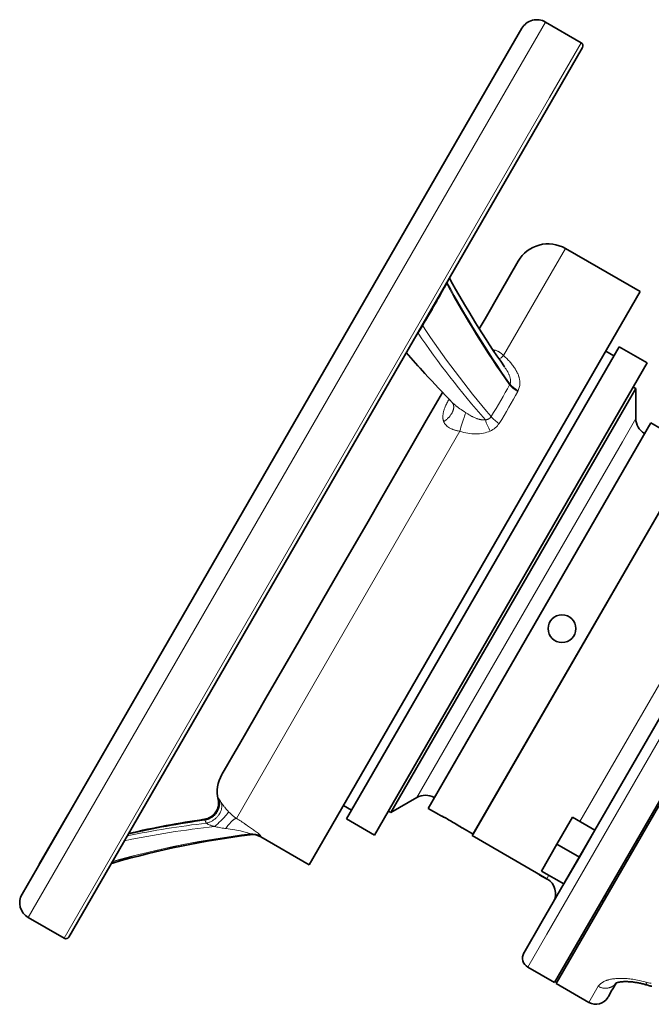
# Model space of a CAD drawing. Header units: inches. Extents: x 2990 to 3303, y 339 to 666.
# Tile 3 of 26: x 2990 to 3027, y 467 to 524. Entities that reach past the tile are written whole.
import ezdxf

# ---------------------------------------------------------------- set-up
doc = ezdxf.new("R2010")
doc.units = ezdxf.units.IN
doc.header["$MEASUREMENT"] = 0

msp = doc.modelspace()

# ---------------------------------------------------------------- linework, layer by layer
at = {"color": 7, "lineweight": 13, "ltscale": 0.459065}
for p, q in [((3019.034, 520.658), (3020.87, 523.838)), ((3022.949, 522.638), (3021.112, 519.458))]:
    msp.add_line(p, q, dxfattribs=at)
at = {"color": 7, "lineweight": 35, "ltscale": 0.3}
for p, q in [((3020.87, 523.838), (3022.949, 522.638)), ((2990.87, 471.877), (2992.949, 470.677))]:
    msp.add_line(p, q, dxfattribs=at)
at = {"color": 7, "lineweight": 35, "ltscale": 0.443761}
msp.add_line((3019.504, 523.472), (3017.729, 520.398), dxfattribs=at)
at = {"color": 7, "lineweight": 35, "ltscale": 0.456004}
msp.add_line((3023.022, 522.365), (3021.198, 519.206), dxfattribs=at)
at = {"color": 7, "lineweight": 13}
for p, q in [((2998.679, 485.401), (3019.034, 520.658)), ((3021.112, 519.458), (2992.949, 470.677)), ((3018.44, 504.483), (3020.853, 508.663)), ((3007.826, 486.099), (3015.905, 500.093)), ((3020.946, 470.913), (3037.844, 500.182)), ((3025.333, 499.49), (3016.716, 484.565)), ((3025.864, 498.677), (3017.586, 484.339)), ((3022.871, 477.448), (3030.575, 490.791)), ((3002.941, 477.637), (3007.826, 486.099)), ((2990.87, 471.877), (2998.679, 485.401)), ((3016.716, 484.565), (3013.41, 478.839)), ((3017.586, 484.339), (3014.41, 478.839))]:
    msp.add_line(p, q, dxfattribs=at)
at = {"color": 7, "lineweight": 35}
for p, q in [((3017.729, 520.398), (2998.052, 486.317)), ((3021.198, 519.206), (2993.222, 470.75)), ((3022.029, 510.698), (3026.359, 508.198)), ((3007.159, 474.943), (3026.359, 508.198)), ((3009.32, 477.6), (3025.138, 504.998)), ((3010.947, 476.66), (3026.766, 504.059)), ((3025.241, 501.063), (3011.91, 477.973)), ((3014.073, 478.21), (3026.987, 500.577)), ((3039.403, 499.282), (3021.403, 468.105)), ((3016.628, 476.635), (3029.628, 499.152)), ((3016.671, 476.71), (3029.585, 499.077)), ((3021.489, 468.055), (3039.489, 499.232)), ((3034.258, 495.171), (3020.689, 471.669)), ((3023.737, 476.948), (3031.68, 490.706)), ((2998.052, 486.317), (2990.504, 473.243)), ((3020.958, 474.135), (3016.628, 476.635))]:
    msp.add_line(p, q, dxfattribs=at)
at = {"color": 7, "lineweight": 13, "ltscale": 0.293802}
msp.add_line((3020.853, 508.663), (3022.029, 510.698), dxfattribs=at)
at = {"color": 7, "lineweight": 35, "ltscale": 0.263198}
msp.add_line((3019.297, 509.966), (3018.244, 508.143), dxfattribs=at)
at = {"color": 7, "lineweight": 35, "ltscale": 0.219063}
msp.add_line((3017.368, 506.625), (3018.244, 508.143), dxfattribs=at)
at = {"color": 7, "lineweight": 35, "ltscale": 0.084084}
msp.add_line((3017.031, 506.042), (3017.368, 506.625), dxfattribs=at)
at = {"color": 7, "lineweight": 13, "ltscale": 0.003873}
msp.add_line((3013.462, 505.808), (3013.48, 505.783), dxfattribs=at)
at = {"color": 7, "lineweight": 35, "ltscale": 0.234894}
msp.add_line((3025.138, 504.998), (3026.766, 504.059), dxfattribs=at)
at = {"color": 7, "lineweight": 35, "ltscale": 0.067887}
for p, q in [((3024.368, 504.75), (3024.838, 504.479)), ((3009.149, 478.391), (3009.62, 478.119))]:
    msp.add_line(p, q, dxfattribs=at)
at = {"color": 7, "lineweight": 13, "ltscale": 0.006937}
msp.add_line((3018.812, 502.84), (3018.786, 502.791), dxfattribs=at)
at = {"color": 7, "lineweight": 35, "ltscale": 0.035392}
msp.add_line((3014.757, 502.104), (3014.899, 502.349), dxfattribs=at)
at = {"color": 7, "lineweight": 13, "ltscale": 0.00732}
msp.add_line((3019.288, 502.46), (3019.261, 502.407), dxfattribs=at)
at = {"color": 7, "lineweight": 35, "ltscale": 0.217291}
msp.add_line((3026.11, 502.568), (3025.241, 501.063), dxfattribs=at)
at = {"color": 7, "lineweight": 35, "ltscale": 0.022218}
for p, q in [((3025.957, 502.657), (3026.11, 502.568)), ((3011.757, 478.062), (3011.91, 477.973))]:
    msp.add_line(p, q, dxfattribs=at)
at = {"color": 7, "lineweight": 35, "ltscale": 0.216506}
msp.add_line((3026.11, 500.836), (3026.11, 502.568), dxfattribs=at)
at = {"color": 7, "lineweight": 35, "ltscale": 0.200063}
msp.add_line((3013.957, 500.718), (3014.757, 502.104), dxfattribs=at)
at = {"color": 7, "lineweight": 13, "ltscale": 0.007332}
msp.add_line((3015.243, 501.893), (3015.273, 501.944), dxfattribs=at)
at = {"color": 7, "lineweight": 13, "ltscale": 0.001517}
msp.add_line((3015.28, 501.954), (3015.273, 501.944), dxfattribs=at)
at = {"color": 7, "lineweight": 35, "ltscale": 0.209821}
msp.add_line((3013.118, 499.264), (3013.957, 500.718), dxfattribs=at)
at = {"color": 7, "lineweight": 13, "ltscale": 0.194338}
msp.add_line((3025.333, 499.49), (3026.11, 500.836), dxfattribs=at)
at = {"color": 7, "lineweight": 35, "ltscale": 0.086989}
msp.add_line((3026.987, 500.577), (3027.59, 500.229), dxfattribs=at)
at = {"color": 7, "lineweight": 13, "ltscale": 0.186686}
msp.add_line((3026.61, 499.97), (3025.864, 498.677), dxfattribs=at)
at = {"color": 7, "lineweight": 35, "ltscale": 0.002832}
for p, q in [((3026.61, 499.97), (3026.63, 499.959)), ((3014.41, 478.839), (3014.43, 478.828))]:
    msp.add_line(p, q, dxfattribs=at)
at = {"color": 7, "lineweight": 35, "ltscale": 0.216295}
msp.add_line((3012.253, 497.766), (3013.118, 499.264), dxfattribs=at)
at = {"color": 7, "lineweight": 35, "ltscale": 0.219278}
msp.add_line((3011.376, 496.247), (3012.253, 497.766), dxfattribs=at)
at = {"color": 7, "lineweight": 35, "ltscale": 0.218744}
msp.add_line((3010.501, 494.731), (3011.376, 496.247), dxfattribs=at)
at = {"color": 7, "lineweight": 35, "ltscale": 0.214855}
msp.add_line((3009.641, 493.243), (3010.501, 494.731), dxfattribs=at)
at = {"color": 7, "lineweight": 35, "ltscale": 0.207934}
msp.add_line((3008.809, 491.802), (3009.641, 493.243), dxfattribs=at)
at = {"color": 7, "lineweight": 35, "ltscale": 0.198421}
msp.add_line((3008.016, 490.427), (3008.809, 491.802), dxfattribs=at)
at = {"color": 7, "lineweight": 35, "ltscale": 0.36054}
msp.add_line((3006.574, 487.929), (3008.016, 490.427), dxfattribs=at)
at = {"color": 7, "lineweight": 35, "ltscale": 0.326123}
msp.add_line((3005.269, 485.67), (3006.574, 487.929), dxfattribs=at)
at = {"color": 7, "lineweight": 35, "ltscale": 0.153258}
msp.add_line((3004.656, 484.608), (3005.269, 485.67), dxfattribs=at)
at = {"color": 7, "lineweight": 35, "ltscale": 0.142768}
msp.add_line((3004.085, 483.619), (3004.656, 484.608), dxfattribs=at)
at = {"color": 7, "lineweight": 35, "ltscale": 0.129293}
msp.add_line((3003.568, 482.723), (3004.085, 483.619), dxfattribs=at)
at = {"color": 7, "lineweight": 35, "ltscale": 0.113011}
msp.add_line((3003.116, 481.94), (3003.568, 482.723), dxfattribs=at)
at = {"color": 7, "lineweight": 35, "ltscale": 0.094262}
msp.add_line((3002.739, 481.287), (3003.116, 481.94), dxfattribs=at)
at = {"color": 7, "lineweight": 35, "ltscale": 0.073544}
msp.add_line((3002.445, 480.778), (3002.739, 481.287), dxfattribs=at)
at = {"color": 7, "lineweight": 35, "ltscale": 0.028775}
msp.add_line((3002.123, 480.222), (3002.239, 480.421), dxfattribs=at)
at = {"color": 7, "lineweight": 35, "ltscale": 0.051482}
msp.add_line((3002.239, 480.421), (3002.445, 480.778), dxfattribs=at)
at = {"color": 7, "lineweight": 35, "ltscale": 0.006711}
msp.add_line((3002.097, 480.175), (3002.123, 480.222), dxfattribs=at)
at = {"color": 7, "lineweight": 13, "ltscale": 0.005674}
msp.add_line((3001.894, 478.772), (3001.879, 478.729), dxfattribs=at)
at = {"color": 7, "lineweight": 35, "ltscale": 0.216507}
msp.add_line((3013.41, 478.839), (3011.91, 477.973), dxfattribs=at)
at = {"color": 7, "lineweight": 35, "ltscale": 0.08699}
for p, q in [((3014.073, 478.21), (3014.676, 477.862)), ((3016.069, 477.058), (3016.671, 476.71))]:
    msp.add_line(p, q, dxfattribs=at)
at = {"color": 7, "lineweight": 35, "ltscale": 0.413146}
msp.add_line((2991.504, 474.975), (2993.157, 477.838), dxfattribs=at)
at = {"color": 7, "lineweight": 13, "ltscale": 0.000231}
msp.add_line((3001.07, 477.574), (3001.071, 477.576), dxfattribs=at)
at = {"color": 7, "lineweight": 35, "ltscale": 0.234895}
msp.add_line((3009.32, 477.6), (3010.947, 476.66), dxfattribs=at)
at = {"color": 7, "lineweight": 35, "ltscale": 0.006546}
msp.add_line((3014.819, 477.789), (3014.773, 477.813), dxfattribs=at)
at = {"color": 7, "lineweight": 35, "ltscale": 0.016825}
msp.add_line((3015.005, 477.692), (3014.886, 477.755), dxfattribs=at)
at = {"color": 7, "lineweight": 35, "ltscale": 0.225}
for p, q in [((3022.438, 477.698), (3021.538, 476.139)), ((3022.837, 475.389), (3023.737, 476.948)), ((3021.538, 476.139), (3020.638, 474.581)), ((3021.937, 473.831), (3022.837, 475.389)), ((3021.403, 468.105), (3019.844, 469.005))]:
    msp.add_line(p, q, dxfattribs=at)
at = {"color": 7, "lineweight": 35, "ltscale": 0.1875}
for p, q in [((3022.438, 477.698), (3023.737, 476.948)), ((3022.837, 475.389), (3021.538, 476.139)), ((3020.638, 474.581), (3021.937, 473.831))]:
    msp.add_line(p, q, dxfattribs=at)
at = {"color": 7, "lineweight": 13, "ltscale": 0.010687}
msp.add_line((3001.147, 477.449), (3001.107, 477.525), dxfattribs=at)
at = {"color": 7, "lineweight": 35, "ltscale": 0.016433}
msp.add_line((3015.404, 477.47), (3015.29, 477.535), dxfattribs=at)
at = {"color": 7, "lineweight": 13, "ltscale": 0.000629}
msp.add_line((3003.738, 476.733), (3003.738, 476.728), dxfattribs=at)
at = {"color": 7, "lineweight": 13, "ltscale": 0.005447}
msp.add_line((3003.738, 476.684), (3003.738, 476.728), dxfattribs=at)
at = {"color": 7, "lineweight": 13, "ltscale": 0.000673}
msp.add_line((3004.362, 476.608), (3004.362, 476.602), dxfattribs=at)
at = {"color": 7, "lineweight": 13, "ltscale": 0.00557}
msp.add_line((3004.362, 476.602), (3004.362, 476.558), dxfattribs=at)
at = {"color": 7, "lineweight": 35, "ltscale": 0.403696}
msp.add_line((3004.362, 476.558), (3007.159, 474.943), dxfattribs=at)
at = {"color": 7, "lineweight": 13, "ltscale": 0.012084}
msp.add_line((2995.767, 475.045), (2995.801, 475.135), dxfattribs=at)
at = {"color": 7, "lineweight": 13, "ltscale": 0.001467}
msp.add_line((2995.803, 475.147), (2995.801, 475.135), dxfattribs=at)
at = {"color": 7, "lineweight": 35, "ltscale": 0.0125}
for p, q in [((3025.516, 475.229), (3025.602, 475.179)), ((3024.316, 473.15), (3024.402, 473.1)), ((3024.239, 472.818), (3024.153, 472.868))]:
    msp.add_line(p, q, dxfattribs=at)
at = {"color": 7, "lineweight": 35, "ltscale": 0.003066}
msp.add_line((3020.525, 474.385), (3020.513, 474.364), dxfattribs=at)
at = {"color": 7, "lineweight": 35, "ltscale": 0.09037}
msp.add_line((3021.139, 474.002), (3020.513, 474.364), dxfattribs=at)
at = {"color": 7, "lineweight": 13, "ltscale": 0.028222}
msp.add_line((3020.958, 474.135), (3021.071, 474.331), dxfattribs=at)
at = {"color": 7, "lineweight": 35, "ltscale": 0.266266}
msp.add_line((3019.624, 469.824), (3020.689, 471.669), dxfattribs=at)
at = {"color": 7, "lineweight": 13, "ltscale": 0.275439}
msp.add_line((3019.844, 469.005), (3020.946, 470.913), dxfattribs=at)
at = {"color": 7, "lineweight": 35, "ltscale": 0.275}
msp.add_line((3023.395, 466.955), (3021.489, 468.055), dxfattribs=at)
at = {"color": 7, "lineweight": 13, "ltscale": 0.135091}
msp.add_line((3023.935, 467.891), (3023.395, 466.955), dxfattribs=at)
at = {"color": 7, "lineweight": 35, "ltscale": 0.046915}
msp.add_line((3024.781, 467.755), (3024.968, 468.08), dxfattribs=at)
at = {"color": 7, "lineweight": 35, "ltscale": 0.006191}
msp.add_line((3024.496, 467.262), (3024.52, 467.305), dxfattribs=at)
at = {"color": 7, "lineweight": 35, "ltscale": 0.024761}
msp.add_line((3024.52, 467.305), (3024.619, 467.476), dxfattribs=at)
at = {"color": 7, "lineweight": 35, "ltscale": 0.018195}
msp.add_line((3024.619, 467.476), (3024.692, 467.602), dxfattribs=at)
at = {"color": 7, "lineweight": 35, "ltscale": 0.022079}
msp.add_line((3024.692, 467.602), (3024.781, 467.755), dxfattribs=at)
at = {"color": 7, "lineweight": 35, "ltscale": 0.002063}
msp.add_line((3024.487, 467.248), (3024.496, 467.262), dxfattribs=at)
at = {"color": 7, "lineweight": 13}
for points in [[(3013.749, 506.207), (3013.939, 506.528), (3014.126, 506.847), (3014.311, 507.164), (3014.403, 507.323), (3014.494, 507.481), (3014.583, 507.637), (3014.671, 507.792), (3014.788, 507.999), (3014.903, 508.205), (3015.017, 508.409), (3015.144, 508.639)], [(3015.176, 508.701), (3015.185, 508.722), (3015.194, 508.742), (3015.202, 508.761), (3015.21, 508.779), (3015.22, 508.808), (3015.229, 508.836), (3015.236, 508.863), (3015.242, 508.89)], [(3018.44, 504.483), (3018.422, 504.502), (3018.404, 504.52), (3018.385, 504.538), (3018.366, 504.555), (3018.34, 504.578), (3018.314, 504.601), (3018.287, 504.622), (3018.254, 504.647), (3018.22, 504.671), (3018.185, 504.693), (3018.167, 504.704), (3018.149, 504.715), (3018.131, 504.725), (3018.113, 504.734), (3018.08, 504.75), (3018.048, 504.765), (3018.014, 504.778), (3017.981, 504.79), (3017.946, 504.801)], [(3018.44, 504.483), (3018.502, 504.429), (3018.532, 504.402), (3018.562, 504.374), (3018.606, 504.332), (3018.65, 504.29), (3018.692, 504.247), (3018.734, 504.204), (3018.779, 504.155), (3018.823, 504.106), (3018.865, 504.057), (3018.906, 504.007)], [(3018.906, 504.007), (3018.946, 503.957), (3018.985, 503.906), (3019.023, 503.854), (3019.059, 503.802), (3019.093, 503.749), (3019.11, 503.723), (3019.126, 503.696), (3019.142, 503.67), (3019.157, 503.643), (3019.172, 503.617), (3019.186, 503.59), (3019.2, 503.564), (3019.214, 503.537), (3019.227, 503.511), (3019.239, 503.484)], [(3018.83, 503.153), (3018.826, 503.172), (3018.822, 503.19), (3018.812, 503.228), (3018.8, 503.266), (3018.786, 503.304), (3018.772, 503.343), (3018.762, 503.366), (3018.752, 503.39), (3018.741, 503.414), (3018.73, 503.439), (3018.706, 503.487), (3018.68, 503.535)], [(3019.239, 503.484), (3019.26, 503.437), (3019.28, 503.391), (3019.298, 503.344), (3019.314, 503.296), (3019.329, 503.249), (3019.336, 503.226), (3019.342, 503.202), (3019.35, 503.17), (3019.357, 503.139), (3019.363, 503.107), (3019.37, 503.072), (3019.375, 503.036), (3019.379, 503.001), (3019.381, 502.975), (3019.383, 502.949)], [(3018.812, 502.84), (3018.816, 502.851), (3018.821, 502.863), (3018.825, 502.874), (3018.828, 502.886), (3018.834, 502.91), (3018.839, 502.935), (3018.842, 502.96), (3018.844, 502.986), (3018.845, 503.01), (3018.845, 503.035), (3018.844, 503.059), (3018.841, 503.084), (3018.839, 503.101), (3018.837, 503.118), (3018.83, 503.152), (3018.83, 503.153)], [(3015.243, 501.893), (3015.211, 501.838), (3015.181, 501.783), (3015.151, 501.728), (3015.123, 501.672), (3015.097, 501.616), (3015.072, 501.56), (3015.049, 501.504), (3015.032, 501.461), (3015.016, 501.419), (3015.002, 501.376), (3014.988, 501.334), (3014.976, 501.292), (3014.965, 501.25), (3014.953, 501.204), (3014.944, 501.158), (3014.935, 501.112), (3014.932, 501.089), (3014.929, 501.066), (3014.925, 501.029), (3014.922, 500.993), (3014.92, 500.956), (3014.919, 500.92), (3014.92, 500.884), (3014.922, 500.854), (3014.925, 500.824), (3014.929, 500.795), (3014.934, 500.765), (3014.94, 500.737), (3014.947, 500.709), (3014.956, 500.682), (3014.965, 500.655)], [(3014.965, 500.655), (3015.006, 500.682), (3015.046, 500.71), (3015.085, 500.739), (3015.123, 500.769), (3015.16, 500.801), (3015.196, 500.833), (3015.231, 500.867), (3015.248, 500.884), (3015.264, 500.902), (3015.281, 500.919), (3015.297, 500.937), (3015.321, 500.966), (3015.345, 500.996), (3015.368, 501.026), (3015.389, 501.057), (3015.41, 501.088), (3015.432, 501.123), (3015.442, 501.141), (3015.452, 501.159), (3015.466, 501.187), (3015.479, 501.214), (3015.491, 501.242), (3015.502, 501.27), (3015.513, 501.301), (3015.523, 501.332), (3015.531, 501.363), (3015.537, 501.395), (3015.543, 501.426), (3015.545, 501.441), (3015.546, 501.457), (3015.548, 501.486), (3015.548, 501.515), (3015.548, 501.529), (3015.547, 501.543), (3015.545, 501.562), (3015.543, 501.58), (3015.539, 501.599), (3015.534, 501.622), (3015.528, 501.645), (3015.521, 501.667), (3015.512, 501.689), (3015.502, 501.71), (3015.491, 501.73), (3015.479, 501.75)], [(3015.748, 501.521), (3015.787, 501.491), (3015.828, 501.462), (3015.91, 501.403), (3015.987, 501.348), (3016.066, 501.294), (3016.159, 501.231), (3016.253, 501.169)], [(3015.905, 500.093), (3015.936, 500.207), (3015.968, 500.324), (3016.003, 500.442), (3016.038, 500.559), (3016.075, 500.675), (3016.112, 500.787), (3016.13, 500.842), (3016.149, 500.896), (3016.174, 500.965), (3016.198, 501.031), (3016.222, 501.093), (3016.237, 501.132), (3016.253, 501.169)], [(3016.253, 501.169), (3016.324, 501.122), (3016.36, 501.099), (3016.396, 501.077), (3016.445, 501.047), (3016.493, 501.019), (3016.542, 500.992), (3016.601, 500.96), (3016.631, 500.945), (3016.66, 500.93), (3016.705, 500.908), (3016.749, 500.888), (3016.794, 500.868), (3016.839, 500.85)], [(3014.965, 500.655), (3014.976, 500.628), (3014.988, 500.602), (3015.001, 500.576), (3015.016, 500.551), (3015.032, 500.527), (3015.049, 500.503), (3015.067, 500.479), (3015.084, 500.459), (3015.102, 500.44), (3015.121, 500.421), (3015.14, 500.403), (3015.154, 500.391), (3015.168, 500.379), (3015.182, 500.368), (3015.196, 500.357), (3015.226, 500.335), (3015.242, 500.324), (3015.259, 500.314), (3015.276, 500.303), (3015.294, 500.293), (3015.329, 500.274), (3015.366, 500.256), (3015.403, 500.238), (3015.426, 500.228), (3015.45, 500.219), (3015.474, 500.209), (3015.499, 500.2), (3015.548, 500.183), (3015.576, 500.174), (3015.605, 500.165), (3015.635, 500.156), (3015.666, 500.147), (3015.706, 500.137), (3015.746, 500.127), (3015.799, 500.115), (3015.858, 500.102), (3015.896, 500.095), (3015.905, 500.093)], [(3016.839, 500.85), (3016.889, 500.831), (3016.915, 500.822), (3016.94, 500.813), (3016.978, 500.801), (3017.016, 500.79), (3017.054, 500.78), (3017.092, 500.772), (3017.113, 500.767), (3017.135, 500.763), (3017.163, 500.759), (3017.192, 500.755), (3017.22, 500.752), (3017.253, 500.75), (3017.286, 500.748), (3017.319, 500.748), (3017.352, 500.75), (3017.383, 500.753)], [(3017.383, 500.753), (3017.4, 500.755), (3017.417, 500.758), (3017.432, 500.761), (3017.448, 500.764), (3017.469, 500.77), (3017.489, 500.776), (3017.509, 500.782), (3017.534, 500.792), (3017.558, 500.803), (3017.58, 500.815), (3017.602, 500.828), (3017.613, 500.835), (3017.623, 500.842), (3017.633, 500.85), (3017.643, 500.858), (3017.66, 500.873), (3017.675, 500.889), (3017.69, 500.906), (3017.704, 500.923), (3017.717, 500.942)], [(3001.949, 478.732), (3001.957, 478.696), (3001.964, 478.659), (3001.969, 478.622), (3001.973, 478.585), (3001.975, 478.548), (3001.975, 478.511), (3001.975, 478.474), (3001.972, 478.436), (3001.968, 478.399), (3001.963, 478.362), (3001.956, 478.325), (3001.948, 478.288), (3001.939, 478.252), (3001.927, 478.216), (3001.915, 478.18), (3001.901, 478.144), (3001.885, 478.109), (3001.869, 478.075), (3001.85, 478.041), (3001.831, 478.008), (3001.81, 477.976), (3001.789, 477.944), (3001.766, 477.914), (3001.741, 477.884), (3001.716, 477.855), (3001.69, 477.827), (3001.662, 477.8), (3001.633, 477.773), (3001.604, 477.748), (3001.573, 477.724), (3001.542, 477.701), (3001.509, 477.68), (3001.476, 477.659), (3001.442, 477.64), (3001.408, 477.622), (3001.373, 477.605), (3001.337, 477.59), (3001.301, 477.575), (3001.264, 477.563), (3001.225, 477.551), (3001.186, 477.541), (3001.147, 477.532), (3001.107, 477.525)], [(3001.949, 478.732), (3001.935, 478.752), (3001.929, 478.76), (3001.92, 478.769), (3001.917, 478.773), (3001.913, 478.776), (3001.908, 478.779), (3001.906, 478.78), (3001.904, 478.78), (3001.901, 478.78), (3001.899, 478.779), (3001.897, 478.777), (3001.895, 478.775), (3001.894, 478.772)], [(3002.064, 478.558), (3002.018, 478.628), (3001.992, 478.668), (3001.969, 478.702), (3001.949, 478.732)], [(3002.064, 478.558), (3002.072, 478.533), (3002.078, 478.507), (3002.084, 478.481), (3002.088, 478.454), (3002.091, 478.427), (3002.093, 478.411), (3002.094, 478.394), (3002.095, 478.377), (3002.096, 478.36), (3002.095, 478.326), (3002.093, 478.291), (3002.09, 478.257), (3002.085, 478.223), (3002.078, 478.188), (3002.07, 478.154), (3002.061, 478.12), (3002.05, 478.088), (3002.038, 478.055), (3002.025, 478.023), (3002.011, 477.991), (3001.995, 477.96), (3001.979, 477.929), (3001.961, 477.898), (3001.95, 477.881), (3001.939, 477.863), (3001.927, 477.846), (3001.915, 477.829), (3001.89, 477.795), (3001.864, 477.763), (3001.836, 477.731), (3001.807, 477.7), (3001.778, 477.671), (3001.748, 477.643), (3001.716, 477.616), (3001.684, 477.59), (3001.651, 477.565), (3001.617, 477.542), (3001.583, 477.519), (3001.547, 477.497), (3001.511, 477.477), (3001.474, 477.458), (3001.437, 477.44), (3001.399, 477.423), (3001.361, 477.408), (3001.322, 477.393), (3001.283, 477.381), (3001.243, 477.369), (3001.203, 477.36)], [(3002.485, 478.021), (3002.461, 478.046), (3002.437, 478.071), (3002.392, 478.122), (3002.347, 478.174), (3002.305, 478.225), (3002.265, 478.276), (3002.236, 478.314), (3002.208, 478.352), (3002.173, 478.4), (3002.142, 478.444), (3002.113, 478.485), (3002.064, 478.558)], [(3001.107, 477.525), (3001.101, 477.537), (3001.094, 477.549), (3001.09, 477.556), (3001.086, 477.562), (3001.082, 477.567), (3001.078, 477.571), (3001.075, 477.573), (3001.072, 477.574), (3001.07, 477.574)], [(3002.485, 478.021), (3002.483, 478.015), (3002.48, 478.009), (3002.477, 478.001), (3002.472, 477.993), (3002.461, 477.975), (3002.452, 477.96), (3002.441, 477.945), (3002.428, 477.927), (3002.414, 477.908), (3002.383, 477.869), (3002.362, 477.845), (3002.341, 477.819), (3002.294, 477.765), (3002.243, 477.709), (3002.188, 477.65), (3002.15, 477.611), (3002.111, 477.57), (3002.031, 477.488), (3001.948, 477.406), (3001.863, 477.324), (3001.777, 477.242), (3001.691, 477.162)], [(3002.325, 477.047), (3002.368, 477.107), (3002.411, 477.165), (3002.454, 477.223), (3002.476, 477.251), (3002.499, 477.278), (3002.535, 477.322), (3002.571, 477.364), (3002.608, 477.404), (3002.646, 477.443), (3002.664, 477.461), (3002.683, 477.479), (3002.701, 477.496), (3002.719, 477.512), (3002.735, 477.526), (3002.751, 477.54), (3002.774, 477.557), (3002.796, 477.574), (3002.818, 477.589), (3002.831, 477.597), (3002.843, 477.604), (3002.855, 477.611), (3002.866, 477.617), (3002.882, 477.623), (3002.897, 477.629), (3002.911, 477.633), (3002.919, 477.635), (3002.926, 477.636), (3002.934, 477.637), (3002.941, 477.637)], [(3002.325, 477.047), (3002.272, 477.054), (3002.218, 477.061), (3002.165, 477.068), (3002.112, 477.076), (3002.033, 477.089), (3001.955, 477.103), (3001.878, 477.118), (3001.803, 477.134), (3001.746, 477.148), (3001.691, 477.162)], [(3003.738, 476.733), (3003.737, 476.734), (3003.73, 476.738), (3003.722, 476.743), (3003.711, 476.748), (3003.685, 476.759), (3003.651, 476.772), (3003.608, 476.787)], [(3003.932, 476.972), (3003.982, 476.935), (3004.03, 476.899), (3004.091, 476.853), (3004.147, 476.81), (3004.197, 476.769), (3004.245, 476.729)], [(3023.935, 467.891), (3023.949, 467.914), (3023.965, 467.937), (3023.982, 467.96), (3024.001, 467.982), (3024.021, 468.003), (3024.043, 468.024), (3024.066, 468.044), (3024.09, 468.064), (3024.116, 468.083), (3024.143, 468.102), (3024.172, 468.12), (3024.202, 468.138), (3024.233, 468.155), (3024.266, 468.171), (3024.299, 468.187), (3024.329, 468.2), (3024.359, 468.212), (3024.39, 468.224), (3024.414, 468.232), (3024.438, 468.24), (3024.463, 468.248), (3024.489, 468.256), (3024.515, 468.264), (3024.541, 468.271), (3024.596, 468.284), (3024.652, 468.297), (3024.709, 468.308), (3024.769, 468.318), (3024.831, 468.327), (3024.894, 468.334), (3024.959, 468.341), (3025.026, 468.346), (3025.094, 468.35), (3025.164, 468.352), (3025.235, 468.353), (3025.308, 468.353), (3025.382, 468.352), (3025.457, 468.349), (3025.533, 468.344), (3025.612, 468.338), (3025.691, 468.331), (3025.771, 468.322), (3025.852, 468.312), (3025.939, 468.3), (3026.027, 468.286), (3026.116, 468.27), (3026.205, 468.252)], [(3023.935, 467.891), (3023.967, 467.873), (3023.999, 467.857), (3024.032, 467.843), (3024.066, 467.829), (3024.1, 467.818), (3024.135, 467.807), (3024.17, 467.799), (3024.205, 467.791), (3024.241, 467.786), (3024.277, 467.781), (3024.312, 467.779), (3024.348, 467.778), (3024.384, 467.778), (3024.42, 467.781), (3024.455, 467.784), (3024.49, 467.789), (3024.524, 467.796), (3024.541, 467.8), (3024.559, 467.805), (3024.575, 467.809), (3024.592, 467.814), (3024.621, 467.824), (3024.65, 467.835), (3024.678, 467.848), (3024.706, 467.861), (3024.733, 467.875), (3024.759, 467.891), (3024.784, 467.907), (3024.809, 467.925), (3024.834, 467.944), (3024.858, 467.964), (3024.881, 467.985), (3024.902, 468.007), (3024.923, 468.03), (3024.943, 468.053), (3024.962, 468.078)]]:
    msp.add_lwpolyline(points, dxfattribs=at)
at = {"color": 7, "lineweight": 35}
for points in [[(3026.81, 467.953), (3026.755, 467.969), (3026.7, 467.985), (3026.645, 468.001), (3026.591, 468.015), (3026.537, 468.029), (3026.484, 468.042), (3026.431, 468.055), (3026.378, 468.066), (3026.326, 468.077), (3026.274, 468.088), (3026.223, 468.097), (3026.172, 468.106), (3026.122, 468.115), (3026.073, 468.122), (3026.024, 468.129), (3025.976, 468.136), (3025.914, 468.143), (3025.853, 468.149), (3025.794, 468.154), (3025.736, 468.158), (3025.679, 468.161), (3025.624, 468.163), (3025.571, 468.164), (3025.519, 468.164), (3025.466, 468.164), (3025.414, 468.162), (3025.365, 468.159), (3025.318, 468.155), (3025.289, 468.152), (3025.261, 468.149), (3025.234, 468.146), (3025.208, 468.142), (3025.183, 468.138), (3025.159, 468.134), (3025.136, 468.13), (3025.114, 468.125), (3025.092, 468.12), (3025.071, 468.115), (3025.051, 468.11), (3025.033, 468.104), (3025.017, 468.099), (3025.002, 468.094), (3024.977, 468.084), (3024.967, 468.08), (3024.957, 468.076), (3024.942, 468.067)], [(3026.81, 467.953), (3026.855, 467.939), (3026.9, 467.927), (3026.946, 467.915), (3026.992, 467.904), (3027.038, 467.894)]]:
    msp.add_lwpolyline(points, dxfattribs=at)
msp.add_circle((3021.829, 488.643), 0.804, dxfattribs=at)
for centre, radius, start, end in [((3020.37, 522.972), 1, 60, 150.0001), ((3022.849, 522.465), 0.2, 329.9999, 60.0001), ((3021.029, 508.966), 2, 60, 150), ((3057.84, 543.603), 59.544, 220.84877, 222.40783), ((3064.012, 549.251), 67.91, 222.41443, 224.38985), ((3015.373, 501.683), 0.125, 8.5898, 31.973), ((3027.111, 500.836), 1, 180.0061, 239.9888), ((3003.829, 479.175), 2, 149.996, 192.8782), ((3000.904, 478.506), 1, 344.99, 12.8754), ((3013.91, 477.973), 1, 60, 120), ((3000.926, 478.557), 0.993, 278.3556, 343.2421), ((3009.042, 423.765), 54.396, 98.4267, 103.1371), ((3008.815, 424.041), 54.096, 98.2304, 102.9509), ((3000.929, 478.563), 0.994, 278.1929, 328.4189), ((3008.911, 466.266), 12.95, 60.7012, 63.566), ((3008.933, 466.306), 12.904, 57.4761, 60.6972), ((3008.907, 466.265), 12.953, 56.4341, 59.2983), ((3008.885, 466.231), 12.993, 56.4362, 57.4781), ((3003.862, 475.692), 1, 60.0007, 97.0941), ((2996.042, 474.085), 0.999, 106.0176, 110.9297), ((3020.458, 473.269), 1, 330.0002, 60), ((2991.37, 472.743), 1, 150, 240), ((2993.049, 470.85), 0.2, 240, 330), ((3020.144, 469.525), 0.6, 150.056, 239.9945), ((3023.795, 467.648), 0.8, 240, 330)]:
    msp.add_arc(centre, radius, start, end, dxfattribs=at)
at = {"color": 7, "lineweight": 13}
for centre, radius, start, end in [((3015.892, 509.063), 0.859, 206.3228, 209.541), ((3013.63, 509.446), 1.716, 331.9252, 334.2619), ((3015.895, 509.097), 0.821, 205.7769, 208.8389), ((3005.628, 511.037), 9.449, 326.2124, 329.2581), ((3014.53, 506.761), 0.958, 212.1327, 215.3321), ((3011.975, 506.733), 1.78, 319.5707, 327.7432), ((3054.462, 540.51), 54.964, 220.712, 222.4016), ((3017.714, 504.002), 0.832, 73.7695, 82.7502), ((3016.258, 505.649), 1.889, 330.2029, 333.3497), ((3015.831, 501.964), 3.254, 28.8756, 35.1407), ((3018.501, 502.858), 0.882, 333.1307, 349.2793), ((3018.358, 502.884), 1.027, 349.3577, 3.6491), ((3015.332, 502.696), 0.808, 263.6645, 270.7884), ((3016.512, 502.758), 1.444, 224.5234, 228.1632), ((3017.536, 503.929), 2.999, 228.5307, 233.4144), ((3017.265, 501.134), 1.091, 309.6083, 327.4095), ((3016.948, 503.452), 3.517, 252.7631, 260.4998), ((3016.851, 502.85), 2.907, 260.4262, 269.532), ((3016.85, 502.214), 2.272, 269.4303, 280.5983), ((3016.958, 501.654), 1.7, 280.4785, 294.5822), ((3017.108, 501.326), 1.339, 294.5953, 309.5597), ((3000.925, 478.554), 0.993, 343.4013, 12.6681), ((3008.803, 424.188), 53.945, 98.2415, 102.9782), ((3000.925, 478.562), 0.997, 278.384, 321.5342), ((3001.077, 477.577), 0.00605, 166.0655, 197.9606), ((3004.388, 479.822), 2.621, 223.4212, 236.4766), ((2991.905, 460.05), 20.763, 56.1209, 57.8933), ((3007.386, 424.017), 53.449, 96.1167, 101.8107), ((3007.516, 423.611), 54.118, 96.6983, 101.6257), ((3008.586, 423.785), 54.258, 97.9228, 102.6899), ((3008.872, 423.828), 54.306, 99.6245, 102.9686), ((3001.882, 477.838), 0.832, 207.919, 211.4089), ((3001.561, 477.641), 0.455, 211.3149, 218.2489), ((3001.483, 477.65), 0.403, 226.083, 237.3445), ((3001.599, 477.839), 0.625, 237.7166, 247.8041), ((3001.892, 478.556), 1.4, 247.7869, 254.0042), ((3002.545, 480.784), 3.721, 253.7969, 256.7319), ((3001.048, 466.457), 10.667, 80.3047, 83.121), ((2995.509, 465.386), 14.324, 53.9804, 56.1885), ((3001.766, 470.641), 6.421, 76.2679, 80.3332), ((3002.347, 473.003), 3.989, 71.5765, 76.3265), ((3003.863, 475.738), 1.003, 60.173, 97.1655), ((3003.863, 475.733), 1.002, 60.1337, 97.1429), ((3003.472, 475.793), 1.214, 44.9198, 50.4255), ((2996.073, 474.173), 0.999, 105.8148, 109.2765), ((2996.076, 474.179), 1.006, 105.7475, 108.8587), ((2995.384, 475.216), 0.425, 350.5861, 1.8825), ((3025.032, 462.509), 5.862, 73.4219, 78.4538), ((3027.146, 469.58), 1.518, 253.0722, 264.8979)]:
    msp.add_arc(centre, radius, start, end, dxfattribs=at)
at = {"color": 7, "lineweight": 35}
for centre, major_axis, ratio, start_param, end_param in [((3033.006, 510.401), (19.31, -24.41), 0.500423, 4.389521, 4.588146), ((3000.979, 423.21), (-33.848, -45.849), 0.834415, 3.811864, 3.968113)]:
    msp.add_ellipse(centre, major_axis=major_axis, ratio=ratio, start_param=start_param, end_param=end_param, dxfattribs=at)
at = {"color": 7, "lineweight": 13}
for centre, major_axis, ratio, start_param, end_param in [((3057.637, 510.628), (44.121, -29.913), 0.621635, 4.019353, 4.164646), ((3057.727, 510.661), (44.121, -30.085), 0.622091, 4.020954, 4.166051), ((3051.478, 509.746), (41.707, -24.355), 0.5935, 4.020949, 4.175199), ((3050.201, 509.426), (40.99, -23.176), 0.58765, 4.016915, 4.170186), ((3018.758, 505.032), (-0.666, -0.757), 0.156711, 0.373192, 0.90612), ((3004.476, 499.206), (15.005, 12.774), 0.44798, 5.317352, 5.447794), ((3019.537, 502.887), (0.885, -0.464), 0.553252, 4.042274, 4.690329), ((3019.565, 502.941), (0.889, -0.456), 0.556141, 4.037245, 4.685226), ((3008.958, 499.545), (-11.026, -11.177), 0.420277, 2.046656, 2.202654), ((3017.869, 500.462), (0.443, -0.895), 0.348811, 4.215726, 4.941545), ((3018.405, 500.929), (0.845, -0.534), 0.441374, 4.082434, 4.730559), ((3000.939, 421.685), (-32.859, -48.108), 0.835687, 3.772868, 3.92593), ((3000.899, 421.752), (-32.942, -47.992), 0.835746, 3.774454, 3.927527), ((3001.316, 478.626), (3.045, -2.022), 0.037524, 0.028031, 0.166925), ((3027.045, 468.717), (-0.235, -0.764), 0.340878, 5.691672, 6.283203)]:
    msp.add_ellipse(centre, major_axis=major_axis, ratio=ratio, start_param=start_param, end_param=end_param, dxfattribs=at)

doc.saveas('drawing.dxf')
